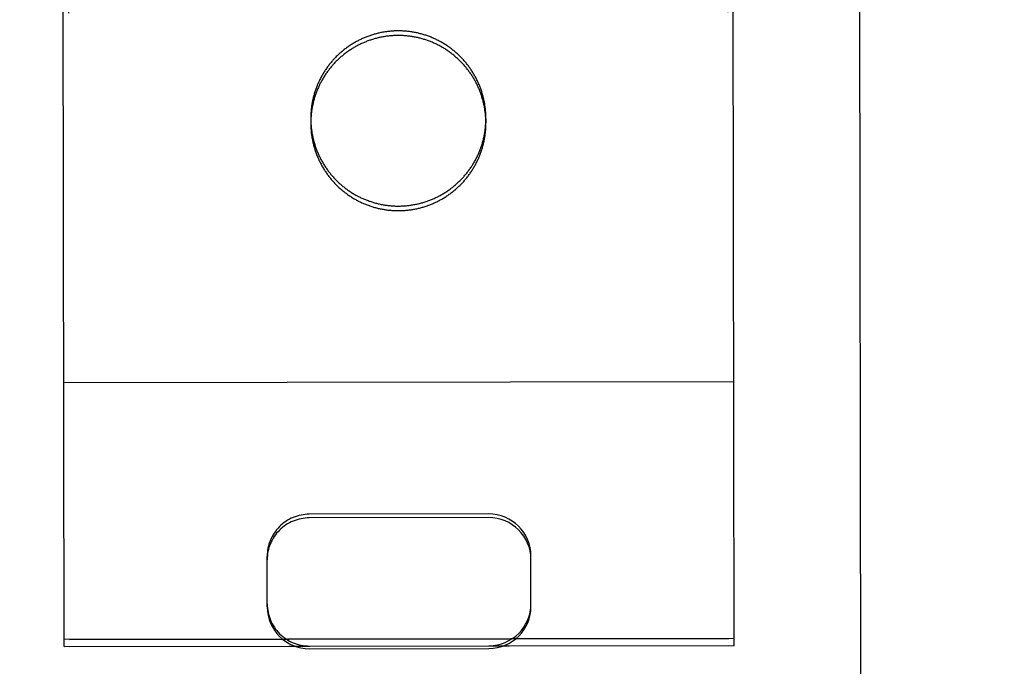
# Model space of a CAD drawing. Header units: inches. Extents: x 0 to 309, y 0 to 200.
# Tile 23 of 109: x 107.73 to 108.663, y 70.176 to 70.789. Entities that reach past the tile are written whole.
import ezdxf

# ---------------------------------------------------------------- set-up
doc = ezdxf.new("R2010")
doc.units = ezdxf.units.IN
doc.header["$LTSCALE"] = 17
doc.header["$MEASUREMENT"] = 0
doc.linetypes.add('HIDDEN', pattern=[0.2, 0.1, -0.1])
doc.layers.get('0').update_dxf_attribs({"linetype": 'CONTINUOUS'})
for name, color, linetype in [('02___PRT_ALL_AXES', 7, 'CONTINUOUS'), ('DEFAULT_2', 8, 'HIDDEN'), ('DIMENSIONS', 7, 'CONTINUOUS')]:
    doc.layers.add(name, color=color, linetype=linetype)
doc.styles.get("Standard").update_dxf_attribs({"font": 'txt', "width": 0.8})
doc.dimstyles.new('DIMSTYLE_3', dxfattribs={"dimtxt": 1.418182, "dimasz": 1.818182, "dimexe": 0.09, "dimexo": 0.07, "dimgap": 0.039, "dimtad": 0, "dimtih": 1, "dimtoh": 1, "dimzin": 4, "dimdsep": 46, "dimtxsty": 'Standard', "dimblk": '_FILLED', "dimblk1": '_FILLED', "dimblk2": '_FILLED', "dimcen": 0.09, "dimadec": 0, "dimazin": 0, "dimtfac": 1, "dimtofl": 0, "dimtmove": 0, "dimatfit": 3, "dimldrblk": '_FILLED', "dimfxl": 0, "dimtolj": 1, "dimtzin": 4, "dimarcsym": 0})

# ---------------------------------------------------------------- blocks, each defined once
blk = doc.blocks.new('_FILLED')
at = {"color": 0, "linetype": 'ByBlock'}
blk.add_solid([(0, 0), (-1, 0.2), (-1, -0.2)], dxfattribs=at)
blk = doc.blocks.new('*D13')
at = {"layer": 'DIMENSIONS', "color": 2, "linetype": 'Continuous'}
for p, q in [((105.23091, 122.98414), (101.59454, 122.98414)), ((108.85591, 122.98414), (112.37067, 122.98414))]:
    blk.add_line(p, q, dxfattribs=at)
at = {"layer": 'DIMENSIONS', "color": 2, "linetype": 'Continuous', "xscale": 1.8181818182, "yscale": 1.8181818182, "zscale": 1.8181818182}
blk.add_blockref('_FILLED', (105.23091, 122.98414), dxfattribs=at)
at = {"layer": 'DIMENSIONS', "color": 2, "linetype": 'Continuous', "xscale": 1.8181818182, "yscale": 1.8181818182, "zscale": 1.8181818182, "rotation": 180}
blk.add_blockref('_FILLED', (108.85591, 122.98414), dxfattribs=at)
at = {"layer": 'DIMENSIONS', "color": 2, "linetype": 'Continuous', "insert": (113.07976, 123.69323), "char_height": 1.418182, "width": 4.5381818, "attachment_point": 1, "line_spacing_factor": 0.9}
blk.add_mtext('3.63', dxfattribs=at)

msp = doc.modelspace()

# ---------------------------------------------------------------- linework, layer by layer
at = {"layer": '02___PRT_ALL_AXES', "color": 8, "linetype": 'HIDDEN'}
for p, q in [((107.73072, 99.69497), (107.77742, 70.19501)), ((108.35571, 99.69596), (108.40242, 70.196)), ((108.00613, 70.69521), (108.00614, 70.69085)), ((108.17213, 70.69547), (108.17214, 70.69111)), ((107.77741, 70.20156), (108.40241, 70.20255)), ((107.77742, 70.19501), (108.40242, 70.196))]:
    msp.add_line(p, q, dxfattribs=at)
for points in [[(108.17213, 70.69547), (108.17212, 70.69639), (108.17211, 70.69731), (108.17208, 70.69823), (108.17204, 70.69914), (108.17199, 70.70006), (108.17194, 70.70098), (108.17187, 70.70189), (108.17179, 70.70281), (108.1717, 70.70372), (108.17161, 70.70463), (108.1715, 70.70555), (108.17138, 70.70646), (108.17125, 70.70737), (108.17112, 70.70827), (108.17097, 70.70918), (108.17081, 70.71008), (108.17064, 70.71099), (108.17046, 70.71189), (108.17028, 70.71278), (108.17008, 70.71368), (108.16987, 70.71458), (108.16965, 70.71547), (108.16942, 70.71636), (108.16919, 70.71724), (108.16894, 70.71813), (108.16868, 70.71901), (108.16842, 70.71989), (108.16814, 70.72076), (108.16785, 70.72163), (108.16756, 70.7225), (108.16725, 70.72337), (108.16694, 70.72423), (108.16661, 70.72509), (108.16628, 70.72595), (108.16594, 70.7268), (108.16558, 70.72765), (108.16522, 70.72849), (108.16485, 70.72933), (108.16447, 70.73016), (108.16408, 70.73099), (108.16368, 70.73182), (108.16327, 70.73264), (108.16285, 70.73346), (108.16243, 70.73427), (108.16199, 70.73508), (108.16155, 70.73589), (108.1611, 70.73668), (108.16063, 70.73748), (108.16016, 70.73827), (108.15968, 70.73905), (108.1592, 70.73983), (108.1587, 70.7406), (108.1582, 70.74137), (108.15768, 70.74213), (108.15716, 70.74288), (108.15663, 70.74363), (108.15609, 70.74438), (108.15555, 70.74511), (108.15499, 70.74584), (108.15443, 70.74657), (108.15386, 70.74729), (108.15328, 70.748), (108.15269, 70.74871), (108.1521, 70.74941), (108.1515, 70.7501), (108.15089, 70.75079), (108.15027, 70.75147), (108.14964, 70.75214), (108.14901, 70.75281), (108.14837, 70.75346), (108.14773, 70.75412), (108.14707, 70.75476), (108.14641, 70.7554), (108.14574, 70.75603), (108.14507, 70.75665), (108.14439, 70.75727), (108.1437, 70.75787), (108.143, 70.75847), (108.1423, 70.75906), (108.14159, 70.75965), (108.14088, 70.76022), (108.14016, 70.76079), (108.13943, 70.76135), (108.1387, 70.76191), (108.13796, 70.76245), (108.13721, 70.76299), (108.13646, 70.76351), (108.1357, 70.76403), (108.13494, 70.76454), (108.13417, 70.76505), (108.1334, 70.76554), (108.13262, 70.76603), (108.13184, 70.7665), (108.13105, 70.76697), (108.13025, 70.76743), (108.12945, 70.76788), (108.12864, 70.76832), (108.12783, 70.76875), (108.12702, 70.76918), (108.1262, 70.76959), (108.12538, 70.77), (108.12455, 70.77039), (108.12372, 70.77078), (108.12288, 70.77116), (108.12204, 70.77153), (108.12119, 70.77189), (108.12035, 70.77224), (108.11949, 70.77258), (108.11864, 70.77291), (108.11778, 70.77323), (108.11691, 70.77354), (108.11605, 70.77384), (108.11518, 70.77414), (108.1143, 70.77442), (108.11343, 70.77469), (108.11255, 70.77496), (108.11166, 70.77521), (108.11078, 70.77546), (108.10989, 70.77569), (108.109, 70.77592), (108.10811, 70.77613), (108.10721, 70.77634), (108.10632, 70.77653), (108.10542, 70.77672), (108.10452, 70.77689), (108.10361, 70.77706), (108.10271, 70.77721), (108.1018, 70.77736), (108.10089, 70.77749), (108.09998, 70.77762), (108.09907, 70.77773), (108.09816, 70.77784), (108.09725, 70.77793), (108.09633, 70.77802), (108.09542, 70.77809), (108.0945, 70.77816), (108.09359, 70.77821), (108.09267, 70.77825), (108.09175, 70.77829), (108.09083, 70.77831), (108.08992, 70.77833), (108.089, 70.77833), (108.08808, 70.77832), (108.08716, 70.77831), (108.08624, 70.77828), (108.08533, 70.77824), (108.08441, 70.7782), (108.08349, 70.77814), (108.08258, 70.77807), (108.08166, 70.77799), (108.08075, 70.77791), (108.07984, 70.77781), (108.07892, 70.7777), (108.07801, 70.77758), (108.0771, 70.77745), (108.0762, 70.77732), (108.07529, 70.77717), (108.07439, 70.77701), (108.07348, 70.77684), (108.07258, 70.77666), (108.07168, 70.77648), (108.07079, 70.77628), (108.06989, 70.77607), (108.069, 70.77585), (108.06811, 70.77563), (108.06722, 70.77539), (108.06634, 70.77514), (108.06546, 70.77488), (108.06458, 70.77462), (108.0637, 70.77434), (108.06283, 70.77405), (108.06196, 70.77376), (108.0611, 70.77345), (108.06023, 70.77314), (108.05938, 70.77281), (108.05852, 70.77248), (108.05767, 70.77214), (108.05682, 70.77179), (108.05598, 70.77142), (108.05514, 70.77105), (108.0543, 70.77067), (108.05347, 70.77028), (108.05264, 70.76988), (108.05182, 70.76947), (108.051, 70.76906), (108.05019, 70.76863), (108.04938, 70.7682), (108.04858, 70.76775), (108.04778, 70.7673), (108.04699, 70.76684), (108.0462, 70.76637), (108.04542, 70.76589), (108.04464, 70.7654), (108.04386, 70.7649), (108.0431, 70.7644), (108.04234, 70.76389), (108.04158, 70.76336), (108.04083, 70.76283), (108.04009, 70.76229)], [(108.04009, 70.76229), (108.03935, 70.76175), (108.03862, 70.76119), (108.03789, 70.76063), (108.03717, 70.76006), (108.03646, 70.75948), (108.03575, 70.7589), (108.03506, 70.7583), (108.03436, 70.7577), (108.03368, 70.75709), (108.033, 70.75647), (108.03232, 70.75585), (108.03166, 70.75522), (108.031, 70.75458), (108.03035, 70.75393), (108.0297, 70.75328), (108.02906, 70.75262), (108.02843, 70.75195), (108.02781, 70.75127), (108.0272, 70.75059), (108.02659, 70.7499), (108.02599, 70.74921), (108.0254, 70.74851), (108.02481, 70.7478), (108.02424, 70.74708), (108.02367, 70.74636), (108.02311, 70.74564), (108.02256, 70.7449), (108.02201, 70.74416), (108.02148, 70.74342), (108.02095, 70.74267), (108.02043, 70.74191), (108.01992, 70.74115), (108.01941, 70.74038), (108.01892, 70.7396), (108.01844, 70.73883), (108.01796, 70.73804), (108.01749, 70.73725), (108.01703, 70.73646), (108.01658, 70.73566), (108.01614, 70.73485), (108.01571, 70.73404), (108.01528, 70.73323), (108.01487, 70.73241), (108.01446, 70.73159), (108.01407, 70.73076), (108.01368, 70.72992), (108.0133, 70.72909), (108.01293, 70.72825), (108.01257, 70.7274), (108.01222, 70.72655), (108.01188, 70.7257), (108.01155, 70.72485), (108.01123, 70.72399), (108.01092, 70.72312), (108.01061, 70.72226), (108.01032, 70.72139), (108.01004, 70.72051), (108.00976, 70.71964), (108.0095, 70.71876), (108.00925, 70.71787), (108.009, 70.71699), (108.00877, 70.7161), (108.00854, 70.71521), (108.00833, 70.71432), (108.00812, 70.71342), (108.00793, 70.71253), (108.00774, 70.71163), (108.00757, 70.71073), (108.0074, 70.70982), (108.00725, 70.70892), (108.0071, 70.70801), (108.00697, 70.70711), (108.00684, 70.7062), (108.00673, 70.70528), (108.00662, 70.70437), (108.00653, 70.70346), (108.00644, 70.70255), (108.00637, 70.70163), (108.0063, 70.70072), (108.00625, 70.6998), (108.0062, 70.69888), (108.00617, 70.69796), (108.00615, 70.69705), (108.00613, 70.69613), (108.00613, 70.69521)], [(108.00613, 70.69521), (108.00614, 70.69429), (108.00615, 70.69338), (108.00618, 70.69246), (108.00622, 70.69154), (108.00626, 70.69062), (108.00632, 70.68971), (108.00639, 70.68879), (108.00647, 70.68788), (108.00655, 70.68696), (108.00665, 70.68605), (108.00676, 70.68514), (108.00688, 70.68423), (108.007, 70.68332), (108.00714, 70.68241), (108.00729, 70.68151), (108.00745, 70.6806), (108.00762, 70.6797), (108.0078, 70.6788), (108.00798, 70.6779), (108.00818, 70.677), (108.00839, 70.67611), (108.00861, 70.67522), (108.00883, 70.67433), (108.00907, 70.67344), (108.00932, 70.67256), (108.00958, 70.67168), (108.00984, 70.6708), (108.01012, 70.66992), (108.0104, 70.66905), (108.0107, 70.66818), (108.01101, 70.66732), (108.01132, 70.66645), (108.01164, 70.66559), (108.01198, 70.66474), (108.01232, 70.66389), (108.01267, 70.66304), (108.01304, 70.6622), (108.01341, 70.66136), (108.01379, 70.66052), (108.01418, 70.65969), (108.01458, 70.65886), (108.01499, 70.65804), (108.0154, 70.65722), (108.01583, 70.65641), (108.01626, 70.6556), (108.01671, 70.6548), (108.01716, 70.654), (108.01762, 70.65321), (108.01809, 70.65242), (108.01857, 70.65164), (108.01906, 70.65086), (108.01956, 70.65009), (108.02006, 70.64932), (108.02058, 70.64856), (108.0211, 70.6478), (108.02163, 70.64705), (108.02217, 70.64631), (108.02271, 70.64557), (108.02327, 70.64484), (108.02383, 70.64412), (108.0244, 70.6434), (108.02498, 70.64268), (108.02557, 70.64198), (108.02616, 70.64128), (108.02676, 70.64058), (108.02737, 70.6399), (108.02799, 70.63922), (108.02861, 70.63855), (108.02925, 70.63788), (108.02989, 70.63722), (108.03053, 70.63657), (108.03119, 70.63592), (108.03185, 70.63529), (108.03251, 70.63466), (108.03319, 70.63403), (108.03387, 70.63342), (108.03456, 70.63281), (108.03526, 70.63221), (108.03596, 70.63162), (108.03666, 70.63104), (108.03738, 70.63046), (108.0381, 70.62989), (108.03883, 70.62933), (108.03956, 70.62878), (108.0403, 70.62824), (108.04105, 70.6277), (108.0418, 70.62717), (108.04255, 70.62665), (108.04332, 70.62614), (108.04409, 70.62564), (108.04486, 70.62515), (108.04564, 70.62466), (108.04642, 70.62418), (108.04721, 70.62372), (108.04801, 70.62326), (108.04881, 70.62281), (108.04961, 70.62236), (108.05042, 70.62193), (108.05124, 70.62151), (108.05206, 70.62109), (108.05288, 70.62069), (108.05371, 70.62029), (108.05454, 70.6199), (108.05538, 70.61953), (108.05622, 70.61916), (108.05706, 70.6188), (108.05791, 70.61845), (108.05877, 70.61811), (108.05962, 70.61778), (108.06048, 70.61746), (108.06135, 70.61714), (108.06221, 70.61684), (108.06308, 70.61655), (108.06396, 70.61626), (108.06483, 70.61599), (108.06571, 70.61573), (108.06659, 70.61547), (108.06748, 70.61523), (108.06837, 70.61499), (108.06926, 70.61477), (108.07015, 70.61455), (108.07104, 70.61435), (108.07194, 70.61415), (108.07284, 70.61397), (108.07374, 70.61379), (108.07464, 70.61363), (108.07555, 70.61347), (108.07646, 70.61333), (108.07736, 70.61319), (108.07827, 70.61307), (108.07919, 70.61295), (108.0801, 70.61285), (108.08101, 70.61275), (108.08192, 70.61267), (108.08284, 70.61259), (108.08376, 70.61253), (108.08467, 70.61248), (108.08559, 70.61243), (108.08651, 70.6124), (108.08742, 70.61237), (108.08834, 70.61236), (108.08926, 70.61236), (108.09018, 70.61236), (108.0911, 70.61238), (108.09201, 70.61241), (108.09293, 70.61244), (108.09385, 70.61249), (108.09477, 70.61255), (108.09568, 70.61261), (108.0966, 70.61269), (108.09751, 70.61278), (108.09842, 70.61288), (108.09933, 70.61298), (108.10024, 70.6131), (108.10115, 70.61323), (108.10206, 70.61337), (108.10297, 70.61352), (108.10387, 70.61367), (108.10477, 70.61384), (108.10568, 70.61402), (108.10657, 70.61421), (108.10747, 70.61441), (108.10837, 70.61461), (108.10926, 70.61483), (108.11015, 70.61506), (108.11103, 70.6153), (108.11192, 70.61554), (108.1128, 70.6158), (108.11368, 70.61607), (108.11455, 70.61634), (108.11543, 70.61663), (108.1163, 70.61693), (108.11716, 70.61723), (108.11802, 70.61755), (108.11888, 70.61787), (108.11974, 70.6182), (108.12059, 70.61855), (108.12144, 70.6189), (108.12228, 70.61926), (108.12312, 70.61963), (108.12396, 70.62001), (108.12479, 70.6204), (108.12561, 70.6208), (108.12644, 70.62121), (108.12725, 70.62163), (108.12807, 70.62205), (108.12888, 70.62249), (108.12968, 70.62293), (108.13048, 70.62339), (108.13127, 70.62385), (108.13206, 70.62432), (108.13284, 70.6248), (108.13362, 70.62529), (108.13439, 70.62578), (108.13516, 70.62629), (108.13592, 70.6268), (108.13668, 70.62732), (108.13743, 70.62785), (108.13817, 70.62839)], [(108.13817, 70.62839), (108.13891, 70.62894), (108.13964, 70.62949), (108.14036, 70.63005), (108.14108, 70.63062), (108.1418, 70.6312), (108.1425, 70.63179), (108.1432, 70.63238), (108.1439, 70.63299), (108.14458, 70.6336), (108.14526, 70.63421), (108.14594, 70.63484), (108.1466, 70.63547), (108.14726, 70.63611), (108.14791, 70.63675), (108.14856, 70.63741), (108.14919, 70.63807), (108.14982, 70.63874), (108.15045, 70.63941), (108.15106, 70.64009), (108.15167, 70.64078), (108.15227, 70.64148), (108.15286, 70.64218), (108.15344, 70.64289), (108.15402, 70.6436), (108.15459, 70.64432), (108.15515, 70.64505), (108.1557, 70.64578), (108.15625, 70.64652), (108.15678, 70.64727), (108.15731, 70.64802), (108.15783, 70.64878), (108.15834, 70.64954), (108.15884, 70.65031), (108.15934, 70.65108), (108.15982, 70.65186), (108.1603, 70.65264), (108.16077, 70.65343), (108.16123, 70.65423), (108.16168, 70.65503), (108.16212, 70.65583), (108.16255, 70.65664), (108.16298, 70.65746), (108.16339, 70.65828), (108.1638, 70.6591), (108.16419, 70.65993), (108.16458, 70.66076), (108.16496, 70.6616), (108.16533, 70.66244), (108.16569, 70.66328), (108.16604, 70.66413), (108.16638, 70.66498), (108.16671, 70.66584), (108.16703, 70.6667), (108.16734, 70.66756), (108.16764, 70.66843), (108.16794, 70.6693), (108.16822, 70.67017), (108.16849, 70.67105), (108.16876, 70.67193), (108.16901, 70.67281), (108.16926, 70.6737), (108.16949, 70.67458), (108.16972, 70.67547), (108.16993, 70.67637), (108.17013, 70.67726), (108.17033, 70.67816), (108.17052, 70.67906), (108.17069, 70.67996), (108.17086, 70.68086), (108.17101, 70.68177), (108.17116, 70.68267), (108.17129, 70.68358), (108.17142, 70.68449), (108.17153, 70.6854), (108.17164, 70.68631), (108.17173, 70.68723), (108.17182, 70.68814), (108.17189, 70.68905), (108.17195, 70.68997), (108.17201, 70.69089), (108.17205, 70.6918), (108.17209, 70.69272), (108.17211, 70.69364), (108.17213, 70.69456), (108.17213, 70.69547)]]:
    msp.add_lwpolyline(points, dxfattribs=at)
at = {"layer": 'DEFAULT_2', "color": 8, "linetype": 'HIDDEN'}
for p, q in [((107.77242, 70.19506), (107.77088, 71.17024)), ((108.40742, 70.19606), (108.40588, 71.17124)), ((108.52887, 69.27734), (108.52587, 71.17261)), ((108.40702, 70.44588), (107.77203, 70.44488)), ((108.17472, 70.3206), (108.00472, 70.32034)), ((108.17473, 70.31714), (108.00473, 70.31687)), ((107.96486, 70.23248), (107.96479, 70.2803)), ((108.21486, 70.23288), (108.21479, 70.2807)), ((108.40741, 70.20264), (107.77241, 70.20164)), ((107.77242, 70.19506), (108.00492, 70.19542)), ((108.17492, 70.19569), (108.40742, 70.19606)), ((108.00492, 70.19286), (108.17492, 70.19313))]:
    msp.add_line(p, q, dxfattribs=at)
for points in [[(108.089, 70.77397), (108.08809, 70.77396), (108.08717, 70.77394), (108.08625, 70.77392), (108.08533, 70.77388), (108.08442, 70.77383), (108.0835, 70.77378), (108.08258, 70.77371), (108.08167, 70.77363), (108.08076, 70.77354), (108.07984, 70.77345), (108.07893, 70.77334), (108.07802, 70.77322), (108.07711, 70.77309), (108.0762, 70.77295), (108.0753, 70.77281), (108.07439, 70.77265), (108.07349, 70.77248), (108.07259, 70.7723), (108.07169, 70.77211), (108.07079, 70.77192), (108.0699, 70.77171), (108.06901, 70.77149), (108.06812, 70.77126), (108.06723, 70.77103), (108.06635, 70.77078), (108.06547, 70.77052), (108.06459, 70.77025), (108.06371, 70.76998), (108.06284, 70.76969), (108.06197, 70.7694), (108.06111, 70.76909), (108.06024, 70.76878), (108.05938, 70.76845), (108.05853, 70.76812), (108.05768, 70.76777), (108.05683, 70.76742), (108.05598, 70.76706), (108.05515, 70.76669), (108.05431, 70.76631), (108.05348, 70.76592), (108.05265, 70.76552), (108.05183, 70.76511), (108.05101, 70.76469), (108.0502, 70.76427), (108.04939, 70.76383), (108.04859, 70.76339), (108.04779, 70.76294), (108.04699, 70.76247), (108.04621, 70.762), (108.04542, 70.76152), (108.04464, 70.76104), (108.04387, 70.76054), (108.04311, 70.76004), (108.04234, 70.75952), (108.04159, 70.759), (108.04084, 70.75847), (108.0401, 70.75793), (108.03936, 70.75739), (108.03863, 70.75683), (108.0379, 70.75627), (108.03718, 70.7557), (108.03647, 70.75512), (108.03576, 70.75453), (108.03506, 70.75394), (108.03437, 70.75334), (108.03368, 70.75273), (108.033, 70.75211), (108.03233, 70.75149), (108.03166, 70.75085), (108.03101, 70.75021), (108.03035, 70.74957), (108.02971, 70.74891), (108.02907, 70.74825), (108.02844, 70.74759), (108.02782, 70.74691), (108.0272, 70.74623), (108.0266, 70.74554), (108.026, 70.74485), (108.0254, 70.74414), (108.02482, 70.74344), (108.02424, 70.74272), (108.02368, 70.742), (108.02312, 70.74127), (108.02256, 70.74054), (108.02202, 70.7398), (108.02148, 70.73906), (108.02095, 70.7383), (108.02044, 70.73755), (108.01992, 70.73678), (108.01942, 70.73602), (108.01893, 70.73524), (108.01844, 70.73446), (108.01797, 70.73368), (108.0175, 70.73289), (108.01704, 70.73209), (108.01659, 70.73129), (108.01615, 70.73049), (108.01571, 70.72968), (108.01529, 70.72886), (108.01488, 70.72805), (108.01447, 70.72722), (108.01407, 70.72639), (108.01369, 70.72556), (108.01331, 70.72473), (108.01294, 70.72388), (108.01258, 70.72304), (108.01223, 70.72219), (108.01189, 70.72134), (108.01156, 70.72048), (108.01124, 70.71962), (108.01092, 70.71876), (108.01062, 70.71789), (108.01033, 70.71702), (108.01005, 70.71615), (108.00977, 70.71527), (108.00951, 70.71439), (108.00925, 70.71351), (108.00901, 70.71263), (108.00878, 70.71174), (108.00855, 70.71085), (108.00834, 70.70996), (108.00813, 70.70906), (108.00794, 70.70817), (108.00775, 70.70727), (108.00757, 70.70637), (108.00741, 70.70546), (108.00725, 70.70456), (108.00711, 70.70365), (108.00697, 70.70274), (108.00685, 70.70183), (108.00673, 70.70092), (108.00663, 70.70001), (108.00653, 70.6991), (108.00645, 70.69818), (108.00637, 70.69727), (108.00631, 70.69635), (108.00626, 70.69544), (108.00621, 70.69452), (108.00618, 70.6936), (108.00615, 70.69268), (108.00614, 70.69177), (108.00614, 70.69085)], [(108.17214, 70.69111), (108.17213, 70.69203), (108.17211, 70.69295), (108.17209, 70.69386), (108.17205, 70.69478), (108.172, 70.6957), (108.17194, 70.69661), (108.17188, 70.69753), (108.1718, 70.69844), (108.17171, 70.69936), (108.17161, 70.70027), (108.17151, 70.70118), (108.17139, 70.70209), (108.17126, 70.703), (108.17112, 70.70391), (108.17097, 70.70482), (108.17082, 70.70572), (108.17065, 70.70662), (108.17047, 70.70752), (108.17028, 70.70842), (108.17008, 70.70932), (108.16988, 70.71021), (108.16966, 70.7111), (108.16943, 70.71199), (108.16919, 70.71288), (108.16895, 70.71377), (108.16869, 70.71465), (108.16842, 70.71552), (108.16815, 70.7164), (108.16786, 70.71727), (108.16756, 70.71814), (108.16726, 70.71901), (108.16694, 70.71987), (108.16662, 70.72073), (108.16629, 70.72158), (108.16594, 70.72243), (108.16559, 70.72328), (108.16523, 70.72413), (108.16486, 70.72497), (108.16448, 70.7258), (108.16409, 70.72663), (108.16369, 70.72746), (108.16328, 70.72828), (108.16286, 70.7291), (108.16244, 70.72991), (108.162, 70.73072), (108.16156, 70.73152), (108.1611, 70.73232), (108.16064, 70.73312), (108.16017, 70.7339), (108.15969, 70.73469), (108.1592, 70.73546), (108.15871, 70.73624), (108.1582, 70.737), (108.15769, 70.73776), (108.15717, 70.73852), (108.15664, 70.73927), (108.1561, 70.74001), (108.15555, 70.74075), (108.155, 70.74148), (108.15443, 70.74221), (108.15386, 70.74293), (108.15329, 70.74364), (108.1527, 70.74435), (108.1521, 70.74505), (108.1515, 70.74574), (108.15089, 70.74642), (108.15028, 70.7471), (108.14965, 70.74778), (108.14902, 70.74844), (108.14838, 70.7491), (108.14773, 70.74975), (108.14708, 70.7504), (108.14642, 70.75104), (108.14575, 70.75166), (108.14508, 70.75229), (108.14439, 70.7529), (108.14371, 70.75351), (108.14301, 70.75411), (108.14231, 70.7547), (108.1416, 70.75529), (108.14089, 70.75586), (108.14016, 70.75643), (108.13944, 70.75699), (108.1387, 70.75754), (108.13796, 70.75809), (108.13722, 70.75862), (108.13647, 70.75915), (108.13571, 70.75967), (108.13495, 70.76018), (108.13418, 70.76068), (108.13341, 70.76118), (108.13263, 70.76166), (108.13184, 70.76214), (108.13105, 70.76261), (108.13026, 70.76307), (108.12946, 70.76352), (108.12865, 70.76396), (108.12784, 70.76439), (108.12703, 70.76481), (108.12621, 70.76523), (108.12538, 70.76563), (108.12456, 70.76603), (108.12372, 70.76642), (108.12289, 70.7668), (108.12205, 70.76716), (108.1212, 70.76752), (108.12035, 70.76787), (108.1195, 70.76821), (108.11864, 70.76855), (108.11778, 70.76887), (108.11692, 70.76918), (108.11605, 70.76948), (108.11518, 70.76977), (108.11431, 70.77006), (108.11343, 70.77033), (108.11255, 70.7706), (108.11167, 70.77085), (108.11079, 70.77109), (108.1099, 70.77133), (108.10901, 70.77155), (108.10812, 70.77177), (108.10722, 70.77197), (108.10632, 70.77217), (108.10542, 70.77235), (108.10452, 70.77253), (108.10362, 70.77269), (108.10271, 70.77285), (108.10181, 70.77299), (108.1009, 70.77313), (108.09999, 70.77325), (108.09908, 70.77337), (108.09817, 70.77347), (108.09725, 70.77357), (108.09634, 70.77365), (108.09543, 70.77373), (108.09451, 70.77379), (108.09359, 70.77385), (108.09268, 70.77389), (108.09176, 70.77393), (108.09084, 70.77395), (108.08992, 70.77396), (108.089, 70.77397)], [(108.00614, 70.69085), (108.00614, 70.68993), (108.00616, 70.68901), (108.00619, 70.68809), (108.00622, 70.68718), (108.00627, 70.68626), (108.00633, 70.68534), (108.0064, 70.68443), (108.00647, 70.68351), (108.00656, 70.6826), (108.00666, 70.68169), (108.00677, 70.68078), (108.00688, 70.67987), (108.00701, 70.67896), (108.00715, 70.67805), (108.0073, 70.67714), (108.00746, 70.67624), (108.00762, 70.67534), (108.0078, 70.67444), (108.00799, 70.67354), (108.00819, 70.67264), (108.0084, 70.67175), (108.00861, 70.67085), (108.00884, 70.66997), (108.00908, 70.66908), (108.00933, 70.66819), (108.00958, 70.66731), (108.00985, 70.66643), (108.01013, 70.66556), (108.01041, 70.66469), (108.01071, 70.66382), (108.01101, 70.66295), (108.01133, 70.66209), (108.01165, 70.66123), (108.01199, 70.66038), (108.01233, 70.65952), (108.01268, 70.65868), (108.01304, 70.65783), (108.01342, 70.65699), (108.0138, 70.65616), (108.01419, 70.65533), (108.01458, 70.6545), (108.01499, 70.65368), (108.01541, 70.65286), (108.01584, 70.65205), (108.01627, 70.65124), (108.01672, 70.65044), (108.01717, 70.64964), (108.01763, 70.64884), (108.0181, 70.64806), (108.01858, 70.64727), (108.01907, 70.64649), (108.01956, 70.64572), (108.02007, 70.64496), (108.02058, 70.64419), (108.02111, 70.64344), (108.02164, 70.64269), (108.02217, 70.64195), (108.02272, 70.64121), (108.02327, 70.64048), (108.02384, 70.63975), (108.02441, 70.63903), (108.02499, 70.63832), (108.02557, 70.63761), (108.02617, 70.63691), (108.02677, 70.63622), (108.02738, 70.63553), (108.028, 70.63485), (108.02862, 70.63418), (108.02925, 70.63352), (108.02989, 70.63286), (108.03054, 70.63221), (108.03119, 70.63156), (108.03185, 70.63092), (108.03252, 70.63029), (108.0332, 70.62967), (108.03388, 70.62906), (108.03457, 70.62845), (108.03526, 70.62785), (108.03596, 70.62726), (108.03667, 70.62667), (108.03739, 70.6261), (108.03811, 70.62553), (108.03884, 70.62497), (108.03957, 70.62442), (108.04031, 70.62387), (108.04105, 70.62334), (108.0418, 70.62281), (108.04256, 70.62229), (108.04332, 70.62178), (108.04409, 70.62128), (108.04487, 70.62078), (108.04565, 70.6203), (108.04643, 70.61982), (108.04722, 70.61935), (108.04802, 70.61889), (108.04882, 70.61844), (108.04962, 70.618), (108.05043, 70.61757), (108.05125, 70.61714), (108.05206, 70.61673), (108.05289, 70.61632), (108.05372, 70.61593), (108.05455, 70.61554), (108.05539, 70.61516), (108.05623, 70.61479), (108.05707, 70.61444), (108.05792, 70.61409), (108.05877, 70.61374), (108.05963, 70.61341), (108.06049, 70.61309), (108.06135, 70.61278), (108.06222, 70.61248), (108.06309, 70.61218), (108.06396, 70.6119), (108.06484, 70.61163), (108.06572, 70.61136), (108.0666, 70.61111), (108.06749, 70.61087), (108.06837, 70.61063), (108.06926, 70.61041), (108.07016, 70.61019), (108.07105, 70.60999), (108.07195, 70.60979), (108.07285, 70.60961), (108.07375, 70.60943), (108.07465, 70.60927), (108.07556, 70.60911), (108.07646, 70.60897), (108.07737, 70.60883), (108.07828, 70.6087), (108.07919, 70.60859), (108.0801, 70.60849), (108.08102, 70.60839), (108.08193, 70.60831), (108.08285, 70.60823), (108.08376, 70.60817), (108.08468, 70.60811), (108.0856, 70.60807), (108.08651, 70.60803), (108.08743, 70.60801), (108.08835, 70.608), (108.08927, 70.60799)], [(108.08927, 70.60799), (108.09019, 70.608), (108.0911, 70.60802), (108.09202, 70.60804), (108.09294, 70.60808), (108.09386, 70.60813), (108.09477, 70.60818), (108.09569, 70.60825), (108.0966, 70.60833), (108.09752, 70.60842), (108.09843, 70.60851), (108.09934, 70.60862), (108.10025, 70.60874), (108.10116, 70.60887), (108.10207, 70.60901), (108.10297, 70.60915), (108.10388, 70.60931), (108.10478, 70.60948), (108.10568, 70.60966), (108.10658, 70.60985), (108.10748, 70.61004), (108.10837, 70.61025), (108.10926, 70.61047), (108.11015, 70.6107), (108.11104, 70.61093), (108.11192, 70.61118), (108.11281, 70.61144), (108.11368, 70.6117), (108.11456, 70.61198), (108.11543, 70.61227), (108.1163, 70.61256), (108.11717, 70.61287), (108.11803, 70.61318), (108.11889, 70.61351), (108.11974, 70.61384), (108.1206, 70.61418), (108.12144, 70.61454), (108.12229, 70.6149), (108.12313, 70.61527), (108.12396, 70.61565), (108.12479, 70.61604), (108.12562, 70.61644), (108.12644, 70.61685), (108.12726, 70.61727), (108.12807, 70.61769), (108.12888, 70.61813), (108.12969, 70.61857), (108.13048, 70.61902), (108.13128, 70.61948), (108.13207, 70.61996), (108.13285, 70.62043), (108.13363, 70.62092), (108.1344, 70.62142), (108.13517, 70.62192), (108.13593, 70.62244), (108.13668, 70.62296), (108.13743, 70.62349), (108.13818, 70.62403), (108.13891, 70.62457), (108.13965, 70.62513), (108.14037, 70.62569), (108.14109, 70.62626), (108.1418, 70.62684), (108.14251, 70.62743), (108.14321, 70.62802), (108.1439, 70.62862), (108.14459, 70.62923), (108.14527, 70.62985), (108.14594, 70.63047), (108.14661, 70.63111), (108.14727, 70.63175), (108.14792, 70.63239), (108.14856, 70.63305), (108.1492, 70.63371), (108.14983, 70.63437), (108.15045, 70.63505), (108.15107, 70.63573), (108.15168, 70.63642), (108.15228, 70.63711), (108.15287, 70.63782), (108.15345, 70.63852), (108.15403, 70.63924), (108.1546, 70.63996), (108.15516, 70.64069), (108.15571, 70.64142), (108.15625, 70.64216), (108.15679, 70.6429), (108.15732, 70.64365), (108.15784, 70.64441), (108.15835, 70.64517), (108.15885, 70.64594), (108.15934, 70.64672), (108.15983, 70.6475), (108.16031, 70.64828), (108.16077, 70.64907), (108.16123, 70.64986), (108.16168, 70.65066), (108.16213, 70.65147), (108.16256, 70.65228), (108.16298, 70.65309), (108.1634, 70.65391), (108.1638, 70.65474), (108.1642, 70.65557), (108.16459, 70.6564), (108.16496, 70.65723), (108.16533, 70.65807), (108.16569, 70.65892), (108.16604, 70.65977), (108.16638, 70.66062), (108.16671, 70.66148), (108.16704, 70.66234), (108.16735, 70.6632), (108.16765, 70.66407), (108.16794, 70.66494), (108.16823, 70.66581), (108.1685, 70.66669), (108.16876, 70.66757), (108.16902, 70.66845), (108.16926, 70.66933), (108.1695, 70.67022), (108.16972, 70.67111), (108.16994, 70.672), (108.17014, 70.6729), (108.17034, 70.67379), (108.17052, 70.67469), (108.1707, 70.67559), (108.17086, 70.6765), (108.17102, 70.6774), (108.17116, 70.67831), (108.1713, 70.67922), (108.17142, 70.68013), (108.17154, 70.68104), (108.17164, 70.68195), (108.17174, 70.68286), (108.17182, 70.68378), (108.1719, 70.68469), (108.17196, 70.68561), (108.17202, 70.68652), (108.17206, 70.68744), (108.17209, 70.68836), (108.17212, 70.68928), (108.17213, 70.69019), (108.17214, 70.69111)]]:
    msp.add_lwpolyline(points, dxfattribs=at)
for centre, ratio, start_param, end_param in [((108.00479, 70.28036), 0.999289, 1.570796, 3.141593), ((108.00479, 70.27719), 0.992087, 1.570796, 3.141593), ((108.17479, 70.28063), 0.999289, 0, 1.570796), ((108.17479, 70.27746), 0.992087, 0, 1.570796), ((108.00486, 70.2354), 0.999289, -3.141593, -1.570796), ((108.00486, 70.23255), 0.992087, 3.141593, 4.712389), ((108.17486, 70.23567), 0.999289, -1.570796, 0), ((108.17486, 70.23281), 0.992087, -1.570796, 0)]:
    msp.add_ellipse(centre, major_axis=(0.04, 0.00006), ratio=ratio, start_param=start_param, end_param=end_param, dxfattribs=at)

# ---------------------------------------------------------------- dimensions: what is measured, and where the dimension line sits
at = {"layer": 'DIMENSIONS', "color": 2, "linetype": 'Continuous'}
dim = msp.add_linear_dim(base=(105.2309076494, 122.9841376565), p1=(108.8559076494, 130.5076903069), p2=(105.2309076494, 69.2666903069), angle=180, dimstyle='DIMSTYLE_3', dxfattribs=at)
dim.commit()
dim.dimension.update_dxf_attribs({"geometry": '*D13', "text_midpoint": (115.3488515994, 122.9841376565), "dimtype": 160})

doc.saveas('drawing.dxf')
